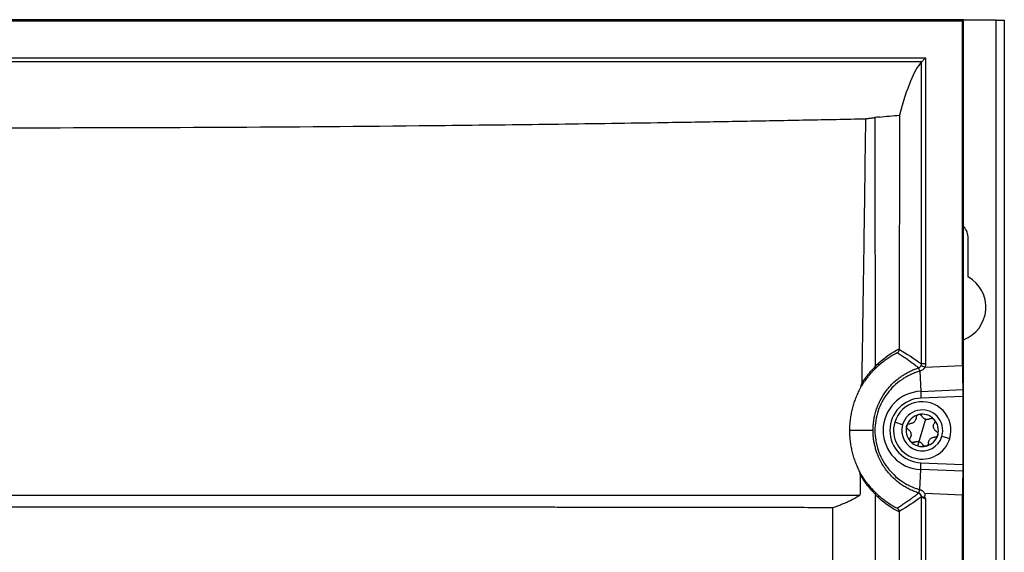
# Model space of a CAD drawing. Header units: millimetres. Extents: x 12 to 1209, y -252 to 1182.
# Tile 101 of 162: x 462 to 582, y 587 to 651. Entities that reach past the tile are written whole.
import ezdxf

# ---------------------------------------------------------------- set-up
doc = ezdxf.new("R2010")
doc.units = ezdxf.units.MM

msp = doc.modelspace()

# ---------------------------------------------------------------- linework, layer by layer
at = {"color": 7, "linetype": 'Continuous', "lineweight": 25}
for p, q in [((577.39, 651.43), (347.35, 651.43)), ((577.35, 651.39), (347.35, 651.39)), ((347.44, 651.3), (577.26, 651.3)), ((577.26, 651.3), (577.35, 651.39)), ((577.26, 609.28), (577.26, 651.3)), ((577.35, 651.39), (577.35, 360.15)), ((577.39, 360.15), (577.39, 651.43)), ((581.35, 651.39), (577.39, 651.39)), ((581.35, 291.39), (581.35, 651.39)), ((581.35, 651.39), (582.35, 651.39)), ((582.35, 651.39), (582.35, 291.39)), ((351.95, 646.79), (572.75, 646.79)), ((572.25, 646.29), (352.45, 646.29)), ((572.25, 609.49), (572.25, 646.29)), ((572.75, 646.79), (572.75, 609.49)), ((577.95, 620.08), (577.95, 624.79)), ((572.06, 608.6), (572.16, 606.15)), ((572.21, 609.29), (572.67, 609.09)), ((572.75, 609.49), (572.25, 609.49)), ((572.67, 609.09), (577.26, 609.28)), ((572.16, 606.15), (577.29, 606.36)), ((572.16, 606.15), (572.19, 605.32)), ((577.3, 605.53), (572.19, 605.32)), ((577.3, 605.53), (577.3, 597.24)), ((572.75, 602.76), (572.35, 601.39)), ((566.35, 601.39), (563.48, 601.39)), ((569.95, 602.09), (568.99, 602.38)), ((572.35, 601.39), (571.95, 600.02)), ((571.95, 600.01), (571.79, 599.49)), ((574.75, 600.68), (575.71, 600.4)), ((572.06, 594.17), (572.16, 596.62)), ((572.16, 596.62), (572.19, 597.45)), ((577.29, 596.41), (572.16, 596.62)), ((572.19, 597.45), (577.3, 597.24)), ((572.25, 479.49), (572.25, 593.29)), ((577.26, 593.5), (572.67, 593.69)), ((572.67, 593.18), (572.75, 593.05)), ((572.75, 593.05), (572.75, 479.49)), ((577.26, 479.28), (577.26, 593.5))]:
    msp.add_line(p, q, dxfattribs=at)
at = {"color": 7, "linetype": 'Continuous', "lineweight": 25, "flags": 128}
msp.add_lwpolyline([(567.14, 639.57), (566.82, 639.54), (566.56, 639.52)], dxfattribs=at)
at = {"color": 7, "linetype": 'Continuous', "lineweight": 25}
for centre, radius, start, end in [((575.85, 624.79), 2.1, 0, 42.6872), ((575.85, 616.39), 4.25, 291.2974, 60.3884), ((566.71, 609.49), 0.363, 318.2056, 21.252), ((569.07, 607.75), 3.11, 16.0147, 24.0796), ((569.08, 607.75), 3.1, 16.0304, 24.1169), ((572.35, 601.39), 4.77, 92.3498, 267.6502), ((572.35, 601.39), 3.94, 92.3498, 267.6502), ((572.35, 601.39), 3.5, 343.6076, 163.6076), ((572.35, 601.39), 2.5, 343.6076, 163.6076), ((572.35, 601.39), 1.97, 103.6076, 163.6076), ((572.35, 601.39), 1.97, 43.6076, 103.6076), ((572.35, 601.39), 1.44, 68.9593, 78.2559), ((572.96, 603.47), 0.748, 244.6431, 253.6076), ((572.96, 603.47), 0.748, 253.6076, 262.5721), ((572.35, 601.39), 1.97, 343.6076, 43.6076), ((572.35, 601.39), 3.5, 163.6076, 343.6076), ((572.35, 601.39), 2.5, 163.6076, 343.6076), ((572.35, 601.39), 1.97, 163.6076, 223.6076), ((572.35, 601.39), 1.97, 223.6076, 253.6076), ((572.35, 601.39), 1.44, 248.9593, 253.6076), ((571.74, 599.3), 0.748, 64.6431, 82.5721), ((572.35, 601.39), 1.44, 253.6076, 258.2559), ((572.35, 601.39), 1.98, 283.6076, 343.6076), ((572.35, 601.39), 1.97, 253.6076, 283.6076), ((569.07, 595.03), 3.11, 335.9282, 343.9886), ((569.08, 595.03), 3.1, 335.8831, 343.9696), ((566.72, 593.28), 0.355, 339.5528, 41.7812), ((571.75, 593.29), 0.5, 0.014, 72.2176)]:
    msp.add_arc(centre, radius, start, end, dxfattribs=at)
for points in [[(572.25, 646.29), (571.36, 645.31), (570.46, 643.14), (569.57, 639.8)], [(567.14, 639.57), (567.95, 639.65), (568.76, 639.73), (569.57, 639.8)], [(569.57, 639.8), (569.56, 630.31), (569.55, 620.82), (569.55, 611.32)], [(567.05, 609.62), (567.84, 610.34), (568.68, 610.89), (569.55, 611.32)], [(569.55, 611.32), (569.55, 611.31), (569.55, 611.29), (569.55, 611.27)], [(569.55, 611.27), (570.45, 610.73), (571.35, 610.15), (572.25, 609.49)], [(566.61, 609.21), (566.76, 609.35), (566.9, 609.49), (567.05, 609.62)], [(566.98, 609.25), (566.83, 609.11), (566.67, 608.96), (566.52, 608.81)], [(566.62, 609.14), (566.62, 609.16), (566.61, 609.19), (566.61, 609.21)], [(571.91, 609.01), (571.91, 609.01), (571.91, 609.01), (571.91, 609.01)], [(572.06, 608.6), (572.06, 608.6), (572.06, 608.6), (572.06, 608.6)], [(572.21, 609.29), (572.24, 609.35), (572.25, 609.43), (572.25, 609.49)], [(572.75, 609.49), (572.75, 609.35), (572.73, 609.22), (572.67, 609.09)], [(564.8, 595.96), (564.79, 595.14), (564.77, 594.31), (564.76, 593.49)], [(572.06, 594.17), (572.06, 594.17), (572.06, 594.17), (572.06, 594.17)], [(566.54, 593.94), (566.69, 593.79), (566.83, 593.65), (566.98, 593.52)], [(566.64, 593.55), (566.64, 593.57), (566.64, 593.59), (566.64, 593.61)], [(567.05, 593.16), (566.91, 593.28), (566.77, 593.41), (566.64, 593.55)], [(569.54, 591.46), (568.68, 591.89), (567.84, 592.44), (567.05, 593.16)], [(572.25, 593.29), (571.35, 592.62), (570.44, 592.04), (569.54, 591.5)], [(571.91, 593.76), (571.91, 593.76), (571.91, 593.76), (571.91, 593.76)], [(569.54, 591.5), (569.54, 591.49), (569.54, 591.47), (569.54, 591.46)]]:
    msp.add_open_spline(points, degree=3, dxfattribs=at)
for points, knots in [([(572.25, 646.29), (572.26, 646.29), (572.27, 646.3), (572.32, 646.35), (572.36, 646.39), (572.45, 646.49), (572.51, 646.54), (572.63, 646.67), (572.7, 646.73), (572.75, 646.79)], [0, 0, 0, 0, 0.25, 0.25, 0.5, 0.5, 0.75, 0.75, 1, 1, 1, 1]), ([(359.27, 639.36), (359.86, 639.35), (361.06, 639.33), (362.85, 639.29), (364.65, 639.25), (366.45, 639.22), (368.25, 639.18), (370.06, 639.15), (371.87, 639.12), (373.68, 639.08), (375.49, 639.05), (377.31, 639.02), (379.12, 638.99), (380.95, 638.96), (382.77, 638.93), (386.12, 638.87), (391, 638.8), (397.44, 638.71), (403.91, 638.63), (412.54, 638.53), (423.37, 638.43), (436.38, 638.34), (449.4, 638.29), (466.75, 638.26), (488.43, 638.32), (507.87, 638.48), (520.75, 638.63), (527.22, 638.71), (533.66, 638.8), (539.16, 638.88), (543.73, 638.96), (547.37, 639.02), (551.01, 639.08), (554.63, 639.15), (558.24, 639.22), (561.85, 639.29), (564.24, 639.34), (565.43, 639.36)], [0, 0, 0, 0, 0.00896, 0.017918, 0.026875, 0.035831, 0.044786, 0.05374, 0.062694, 0.071648, 0.080602, 0.089557, 0.098512, 0.107468, 0.116425, 0.125384, 0.156764, 0.18813, 0.219495, 0.250869, 0.313459, 0.376039, 0.438172, 0.500302, 0.624595, 0.748901, 0.780289, 0.811669, 0.843052, 0.87445, 0.892389, 0.910324, 0.928256, 0.946187, 0.96412, 0.982057, 1, 1, 1, 1]), ([(565.43, 639.36), (565.43, 639.34), (565.43, 639.3), (565.43, 639.21), (565.43, 639.07), (565.43, 638.78), (565.42, 638.19), (565.4, 637.01), (565.37, 634.66), (565.31, 629.96), (565.22, 623.69), (565.1, 615.63), (565.02, 610.25), (564.97, 607.12)], [0, 0, 0, 0, 0.002232, 0.003906, 0.007813, 0.015625, 0.03125, 0.062501, 0.125001, 0.250002, 0.500003, 0.708657, 1, 1, 1, 1]), ([(565.43, 639.36), (565.5, 639.37), (565.62, 639.39), (565.8, 639.41), (565.97, 639.43), (566.13, 639.45), (566.28, 639.47), (566.43, 639.49), (566.52, 639.51), (566.56, 639.52)], [0, 0, 0, 0, 0.142933, 0.285699, 0.428383, 0.571069, 0.713844, 0.856793, 1, 1, 1, 1]), ([(566.56, 639.52), (566.56, 638.85), (566.57, 636.32), (566.57, 632.53), (566.58, 628.15), (566.59, 623.96), (566.6, 619.35), (566.61, 614.3), (566.61, 610.91), (566.61, 609.21)], [0, 0, 0, 0, 0.066443, 0.250006, 0.375179, 0.500009, 0.66493, 0.831594, 1, 1, 1, 1]), ([(569.28, 610.83), (569.2, 610.78), (569.02, 610.69), (568.77, 610.55), (568.52, 610.4), (568.28, 610.25), (568.04, 610.09), (567.81, 609.93), (567.6, 609.76), (567.38, 609.6), (567.18, 609.43), (567.05, 609.31), (566.98, 609.25)], [0, 0, 0, 0, 0.11114, 0.219791, 0.325957, 0.429643, 0.530855, 0.629596, 0.725875, 0.819696, 0.911069, 1, 1, 1, 1]), ([(569.28, 610.83), (569.3, 610.84), (569.34, 610.86), (569.39, 610.9), (569.44, 610.95), (569.49, 611.03), (569.54, 611.13), (569.54, 611.23), (569.55, 611.27)], [0, 0, 0, 0, 0.120811, 0.245259, 0.372492, 0.50151, 0.748995, 1, 1, 1, 1]), ([(571.91, 609.01), (571.78, 609.11), (571.52, 609.31), (571.11, 609.61), (570.68, 609.91), (570.24, 610.22), (569.77, 610.53), (569.45, 610.73), (569.28, 610.83)], [0, 0, 0, 0, 0.148214, 0.303809, 0.466785, 0.637142, 0.814881, 1, 1, 1, 1]), ([(566.52, 608.81), (566.49, 608.78), (566.44, 608.73), (566.34, 608.63), (566.25, 608.53), (566.15, 608.42), (566.04, 608.31), (565.94, 608.19), (565.83, 608.06), (565.69, 607.89), (565.53, 607.68), (565.34, 607.42), (565.16, 607.14), (564.97, 606.84), (564.84, 606.63), (564.78, 606.52)], [0, 0, 0, 0, 0.063388, 0.126396, 0.189071, 0.251465, 0.313629, 0.375614, 0.437473, 0.499258, 0.60062, 0.701126, 0.801024, 0.900564, 1, 1, 1, 1]), ([(564.97, 607.12), (565.01, 607.18), (565.08, 607.29), (565.19, 607.46), (565.3, 607.62), (565.41, 607.77), (565.53, 607.92), (565.64, 608.07), (565.75, 608.21), (565.89, 608.38), (566.06, 608.57), (566.26, 608.78), (566.45, 608.98), (566.56, 609.09), (566.62, 609.14)], [0, 0, 0, 0, 0.060939, 0.122261, 0.184019, 0.246262, 0.309041, 0.372407, 0.436408, 0.501093, 0.622215, 0.745539, 0.871367, 1, 1, 1, 1]), ([(566.35, 601.39), (566.35, 601.47), (566.36, 601.64), (566.37, 601.89), (566.39, 602.14), (566.42, 602.4), (566.47, 602.77), (566.57, 603.26), (566.73, 603.86), (566.95, 604.45), (567.3, 605.22), (567.77, 605.98), (568.29, 606.63), (568.73, 607.1), (569.17, 607.5), (569.63, 607.86), (570.09, 608.17), (570.53, 608.43), (570.98, 608.66), (571.44, 608.86), (571.75, 608.96), (571.91, 609.01)], [0, 0, 0, 0, 0.02473, 0.049628, 0.074698, 0.099939, 0.125354, 0.185895, 0.249795, 0.308986, 0.375103, 0.499496, 0.573472, 0.624727, 0.689755, 0.749238, 0.801331, 0.852451, 0.902601, 0.951784, 1, 1, 1, 1]), ([(566.62, 609.14), (566.62, 609.12), (566.62, 609.08), (566.62, 609.02), (566.61, 608.97), (566.58, 608.89), (566.55, 608.84), (566.52, 608.81)], [0, 0, 0, 0, 0.153021, 0.320166, 0.500258, 0.640748, 1, 1, 1, 1]), ([(572.06, 608.6), (571.97, 608.58), (571.79, 608.53), (571.54, 608.44), (571.29, 608.34), (571.06, 608.24), (570.83, 608.14), (570.62, 608.03), (570.41, 607.92), (570.22, 607.81), (570.03, 607.69), (569.56, 607.38), (568.87, 606.82), (568.06, 605.9), (567.42, 604.89), (566.94, 603.76), (566.65, 602.59), (566.55, 601.38), (566.65, 600.17), (566.94, 599), (567.42, 597.88), (568.07, 596.87), (568.88, 595.95), (569.66, 595.32), (570.36, 594.88), (570.84, 594.63), (571.29, 594.43), (571.67, 594.29), (571.93, 594.21), (572.06, 594.17)], [0, 0, 0, 0, 0.014262, 0.028124, 0.041595, 0.054683, 0.067396, 0.079741, 0.091727, 0.103359, 0.114646, 0.125594, 0.191085, 0.25056, 0.315091, 0.375514, 0.438745, 0.500418, 0.562031, 0.625223, 0.685577, 0.750047, 0.809487, 0.87495, 0.904296, 0.937438, 0.958319, 0.979175, 1, 1, 1, 1]), ([(571.91, 609.01), (571.92, 609.02), (571.96, 609.03), (572.02, 609.07), (572.1, 609.12), (572.17, 609.2), (572.2, 609.26), (572.21, 609.29)], [0, 0, 0, 0, 0.120447, 0.28642, 0.500374, 0.783962, 1, 1, 1, 1]), ([(572.67, 609.09), (572.66, 609.06), (572.63, 609.02), (572.59, 608.95), (572.54, 608.89), (572.48, 608.83), (572.39, 608.76), (572.25, 608.67), (572.12, 608.63), (572.06, 608.6)], [0, 0, 0, 0, 0.0983578, 0.1966452, 0.2956685, 0.3962163, 0.4990422, 0.7475433, 1, 1, 1, 1]), ([(577.26, 609.28), (577.26, 609), (577.26, 608.72), (577.27, 608.16), (577.27, 607.88), (577.27, 607.37), (577.28, 607.13), (577.28, 606.7), (577.29, 606.52), (577.29, 606.36)], [0, 0, 0, 0, 0.25, 0.25, 0.5, 0.5, 0.75, 0.75, 1, 1, 1, 1]), ([(564.78, 606.52), (564.73, 606.42), (564.63, 606.23), (564.49, 605.94), (564.36, 605.65), (564.24, 605.35), (564.12, 605.05), (564.02, 604.75), (563.92, 604.45), (563.84, 604.14), (563.76, 603.84), (563.7, 603.53), (563.64, 603.23), (563.59, 602.92), (563.55, 602.61), (563.52, 602.3), (563.5, 602), (563.48, 601.69), (563.48, 601.49), (563.48, 601.39)], [0, 0, 0, 0, 0.061281, 0.122239, 0.182877, 0.243198, 0.303204, 0.3629, 0.422288, 0.481371, 0.540154, 0.598639, 0.65683, 0.71473, 0.772343, 0.829673, 0.886723, 0.943498, 1, 1, 1, 1]), ([(564.78, 606.52), (564.8, 606.56), (564.85, 606.65), (564.9, 606.78), (564.94, 606.9), (564.97, 607.01), (564.97, 607.09), (564.97, 607.12)], [0, 0, 0, 0, 0.239599, 0.457813, 0.655986, 0.835916, 1, 1, 1, 1]), ([(577.29, 606.36), (577.29, 606.28), (577.3, 606.15), (577.3, 605.86), (577.3, 605.69), (577.3, 605.53)], [0, 0, 0, 0, 0.5, 0.5, 1, 1, 1, 1]), ([(571.6, 602.95), (571.6, 602.92), (571.6, 602.87), (571.58, 602.8), (571.57, 602.73), (571.53, 602.64), (571.47, 602.53), (571.37, 602.42), (571.25, 602.32), (571.12, 602.26), (570.97, 602.22), (570.88, 602.22), (570.83, 602.21)], [0, 0, 0, 0, 0.069618, 0.134543, 0.194837, 0.250578, 0.379239, 0.50015, 0.621024, 0.749726, 0.865603, 1, 1, 1, 1]), ([(571.89, 603.31), (571.87, 603.3), (571.84, 603.29), (571.79, 603.27), (571.75, 603.25), (571.71, 603.21), (571.66, 603.16), (571.61, 603.07), (571.61, 602.99), (571.6, 602.95)], [0, 0, 0, 0, 0.097487, 0.196081, 0.296022, 0.397541, 0.500858, 0.736255, 1, 1, 1, 1]), ([(572.3, 603.12), (572.29, 603.14), (572.27, 603.17), (572.23, 603.22), (572.18, 603.26), (572.11, 603.3), (572.01, 603.33), (571.93, 603.31), (571.89, 603.31)], [0, 0, 0, 0, 0.135646, 0.264029, 0.385317, 0.499709, 0.754414, 1, 1, 1, 1]), ([(572.64, 602.8), (572.62, 602.81), (572.57, 602.83), (572.51, 602.88), (572.44, 602.94), (572.37, 603.02), (572.33, 603.09), (572.3, 603.12)], [0, 0, 0, 0, 0.158839, 0.325059, 0.499286, 0.732295, 1, 1, 1, 1]), ([(573.33, 602.82), (573.3, 602.81), (573.26, 602.78), (573.18, 602.76), (573.09, 602.73), (572.99, 602.72), (572.91, 602.73), (572.87, 602.73)], [0, 0, 0, 0, 0.182457, 0.349412, 0.501049, 0.759157, 1, 1, 1, 1]), ([(573.33, 602.82), (573.35, 602.83), (573.38, 602.85), (573.44, 602.86), (573.5, 602.87), (573.58, 602.86), (573.68, 602.83), (573.75, 602.78), (573.78, 602.75)], [0, 0, 0, 0, 0.126524, 0.25025, 0.373773, 0.499743, 0.751748, 1, 1, 1, 1]), ([(573.78, 602.75), (573.79, 602.74), (573.81, 602.72), (573.83, 602.68), (573.87, 602.62), (573.89, 602.52), (573.88, 602.42), (573.86, 602.35), (573.84, 602.31), (573.83, 602.29)], [0, 0, 0, 0, 0.083027, 0.166378, 0.250753, 0.499959, 0.749068, 0.875043, 1, 1, 1, 1]), ([(563.48, 601.39), (563.48, 601.28), (563.48, 601.07), (563.5, 600.75), (563.52, 600.43), (563.55, 600.12), (563.59, 599.8), (563.65, 599.48), (563.71, 599.17), (563.77, 598.86), (563.85, 598.55), (563.94, 598.25), (564.04, 597.94), (564.14, 597.64), (564.26, 597.35), (564.38, 597.05), (564.51, 596.77), (564.6, 596.58), (564.65, 596.48)], [0, 0, 0, 0, 0.06273, 0.125407, 0.188035, 0.25062, 0.313166, 0.375678, 0.438161, 0.50062, 0.563059, 0.625484, 0.687899, 0.750309, 0.812719, 0.875135, 0.93756, 1, 1, 1, 1]), ([(571.91, 593.76), (571.82, 593.79), (571.65, 593.85), (571.4, 593.94), (571.14, 594.05), (570.89, 594.17), (570.64, 594.29), (570.39, 594.43), (570.14, 594.57), (569.9, 594.73), (569.45, 595.04), (568.73, 595.64), (567.85, 596.64), (567.17, 597.79), (566.79, 598.74), (566.6, 599.41), (566.48, 599.92), (566.41, 600.42), (566.36, 600.91), (566.36, 601.23), (566.35, 601.39)], [0, 0, 0, 0, 0.026603, 0.053502, 0.080697, 0.108189, 0.135977, 0.164062, 0.192445, 0.221125, 0.250104, 0.355128, 0.500012, 0.645277, 0.749887, 0.802666, 0.854058, 0.904072, 0.952716, 1, 1, 1, 1]), ([(570.62, 601.52), (570.61, 601.53), (570.57, 601.55), (570.53, 601.59), (570.5, 601.64), (570.47, 601.7), (570.45, 601.76), (570.44, 601.82), (570.44, 601.88), (570.45, 601.92), (570.46, 601.95)], [0, 0, 0, 0, 0.126476, 0.250145, 0.373611, 0.499527, 0.624265, 0.749321, 0.875558, 1, 1, 1, 1]), ([(570.46, 601.95), (570.46, 601.96), (570.47, 601.99), (570.49, 602.02), (570.53, 602.08), (570.6, 602.15), (570.69, 602.2), (570.77, 602.21), (570.81, 602.21), (570.83, 602.21)], [0, 0, 0, 0, 0.083027, 0.166378, 0.250753, 0.499959, 0.749068, 0.875043, 1, 1, 1, 1]), ([(570.62, 601.52), (570.65, 601.5), (570.69, 601.48), (570.75, 601.43), (570.8, 601.38), (570.86, 601.3), (570.92, 601.2), (570.97, 601.05), (570.99, 600.9), (570.98, 600.76), (570.94, 600.61), (570.9, 600.53), (570.87, 600.48)], [0, 0, 0, 0, 0.0696184, 0.1345429, 0.1948367, 0.2505785, 0.3792391, 0.5001497, 0.6210237, 0.7497258, 0.8656032, 1, 1, 1, 1]), ([(574.08, 601.26), (574.06, 601.27), (574.01, 601.3), (573.96, 601.35), (573.91, 601.4), (573.85, 601.47), (573.78, 601.58), (573.73, 601.72), (573.71, 601.87), (573.72, 602.02), (573.76, 602.17), (573.8, 602.25), (573.83, 602.29)], [0, 0, 0, 0, 0.069618, 0.134543, 0.194837, 0.250578, 0.379239, 0.50015, 0.621024, 0.749726, 0.865603, 1, 1, 1, 1]), ([(574.08, 601.26), (574.1, 601.25), (574.13, 601.22), (574.17, 601.18), (574.21, 601.13), (574.23, 601.08), (574.25, 601.02), (574.26, 600.96), (574.26, 600.89), (574.25, 600.85), (574.25, 600.83)], [0, 0, 0, 0, 0.126476, 0.250145, 0.373611, 0.499527, 0.624265, 0.749321, 0.875558, 1, 1, 1, 1]), ([(570.92, 600.03), (570.91, 600.04), (570.89, 600.06), (570.87, 600.09), (570.84, 600.16), (570.81, 600.25), (570.82, 600.35), (570.85, 600.43), (570.86, 600.46), (570.87, 600.48)], [0, 0, 0, 0, 0.083027, 0.166378, 0.250753, 0.499959, 0.749068, 0.875043, 1, 1, 1, 1]), ([(571.09, 599.93), (571.07, 599.93), (571.04, 599.94), (571, 599.96), (570.96, 599.99), (570.93, 600.01), (570.92, 600.03)], [0, 0, 0, 0, 0.253236, 0.502403, 0.750377, 1, 1, 1, 1]), ([(571.37, 599.96), (571.4, 599.97), (571.45, 599.99), (571.52, 600.02), (571.61, 600.04), (571.71, 600.06), (571.8, 600.05), (571.83, 600.05)], [0, 0, 0, 0, 0.182457, 0.349412, 0.501049, 0.759157, 1, 1, 1, 1]), ([(573.1, 599.83), (573.1, 599.85), (573.11, 599.9), (573.12, 599.98), (573.14, 600.05), (573.17, 600.14), (573.23, 600.24), (573.33, 600.36), (573.45, 600.45), (573.58, 600.52), (573.73, 600.56), (573.82, 600.56), (573.87, 600.56)], [0, 0, 0, 0, 0.069618, 0.134543, 0.194837, 0.250578, 0.379239, 0.50015, 0.621024, 0.749726, 0.865603, 1, 1, 1, 1]), ([(574.25, 600.83), (574.24, 600.82), (574.23, 600.79), (574.21, 600.75), (574.18, 600.69), (574.11, 600.62), (574.01, 600.58), (573.93, 600.56), (573.89, 600.56), (573.87, 600.56)], [0, 0, 0, 0, 0.083027, 0.166378, 0.250753, 0.499959, 0.749068, 0.875043, 1, 1, 1, 1]), ([(571.37, 599.96), (571.36, 599.95), (571.33, 599.94), (571.28, 599.92), (571.23, 599.91), (571.16, 599.91), (571.11, 599.92), (571.09, 599.93)], [0, 0, 0, 0, 0.166001, 0.332649, 0.502313, 0.753757, 1, 1, 1, 1]), ([(572.06, 599.98), (572.08, 599.97), (572.13, 599.94), (572.2, 599.9), (572.27, 599.84), (572.34, 599.76), (572.38, 599.69), (572.4, 599.66)], [0, 0, 0, 0, 0.158839, 0.325059, 0.499286, 0.732295, 1, 1, 1, 1]), ([(572.62, 599.47), (572.61, 599.48), (572.57, 599.49), (572.53, 599.51), (572.48, 599.55), (572.44, 599.59), (572.41, 599.64), (572.4, 599.66)], [0, 0, 0, 0, 0.16382, 0.329134, 0.498108, 0.751373, 1, 1, 1, 1]), ([(572.82, 599.47), (572.8, 599.47), (572.77, 599.46), (572.72, 599.46), (572.67, 599.46), (572.64, 599.47), (572.62, 599.47)], [0, 0, 0, 0, 0.249623, 0.497597, 0.746764, 1, 1, 1, 1]), ([(573.1, 599.83), (573.1, 599.81), (573.1, 599.77), (573.08, 599.71), (573.06, 599.65), (573.03, 599.6), (572.98, 599.56), (572.93, 599.52), (572.88, 599.49), (572.84, 599.47), (572.82, 599.47)], [0, 0, 0, 0, 0.126476, 0.250145, 0.373611, 0.499527, 0.624265, 0.749321, 0.875558, 1, 1, 1, 1]), ([(564.8, 595.96), (564.8, 595.99), (564.8, 596.04), (564.79, 596.12), (564.77, 596.2), (564.74, 596.29), (564.7, 596.39), (564.67, 596.45), (564.65, 596.48)], [0, 0, 0, 0, 0.138539, 0.28654, 0.445552, 0.616831, 0.80138, 1, 1, 1, 1]), ([(564.65, 596.48), (564.68, 596.42), (564.75, 596.29), (564.85, 596.11), (564.96, 595.93), (565.06, 595.76), (565.17, 595.6), (565.27, 595.44), (565.38, 595.29), (565.48, 595.15), (565.59, 595.01), (565.72, 594.84), (565.88, 594.64), (566.06, 594.43), (566.23, 594.25), (566.39, 594.08), (566.49, 593.99), (566.54, 593.94)], [0, 0, 0, 0, 0.048904, 0.097909, 0.147071, 0.196442, 0.246079, 0.296032, 0.346355, 0.397099, 0.448312, 0.500043, 0.597581, 0.696064, 0.795778, 0.897002, 1, 1, 1, 1]), ([(577.29, 596.41), (577.29, 596.26), (577.28, 596.07), (577.28, 595.65), (577.27, 595.41), (577.27, 594.89), (577.27, 594.62), (577.26, 594.06), (577.26, 593.78), (577.26, 593.5)], [0, 0, 0, 0, 0.25, 0.25, 0.5, 0.5, 0.75, 0.75, 1, 1, 1, 1]), ([(577.3, 597.24), (577.3, 597.09), (577.3, 596.92), (577.3, 596.62), (577.29, 596.5), (577.29, 596.41)], [0, 0, 0, 0, 0.5, 0.5, 1, 1, 1, 1]), ([(566.64, 593.61), (566.61, 593.64), (566.55, 593.7), (566.45, 593.8), (566.35, 593.9), (566.25, 594.01), (566.14, 594.12), (566.03, 594.24), (565.92, 594.37), (565.78, 594.54), (565.61, 594.75), (565.4, 595.03), (565.2, 595.32), (565, 595.63), (564.87, 595.85), (564.8, 595.96)], [0, 0, 0, 0, 0.065729, 0.130446, 0.194193, 0.257018, 0.318967, 0.380088, 0.440429, 0.50004, 0.604328, 0.706143, 0.805802, 0.903638, 1, 1, 1, 1]), ([(572.06, 594.17), (572.09, 594.16), (572.16, 594.14), (572.25, 594.1), (572.33, 594.05), (572.43, 593.99), (572.52, 593.91), (572.6, 593.8), (572.65, 593.73), (572.67, 593.69)], [0, 0, 0, 0, 0.127238, 0.252195, 0.375998, 0.499808, 0.67032, 0.835834, 1, 1, 1, 1]), ([(359.94, 593.49), (360.56, 593.49), (361.8, 593.49), (363.67, 593.49), (365.53, 593.49), (367.4, 593.49), (369.27, 593.49), (371.15, 593.49), (373.03, 593.49), (374.91, 593.49), (376.79, 593.49), (378.68, 593.49), (380.57, 593.49), (382.46, 593.49), (384.35, 593.49), (386.25, 593.49), (388.14, 593.49), (390.04, 593.49), (391.95, 593.49), (393.85, 593.49), (395.76, 593.49), (397.66, 593.49), (399.57, 593.49), (401.49, 593.49), (403.4, 593.49), (405.32, 593.49), (407.23, 593.49), (409.15, 593.49), (411.07, 593.49), (413, 593.49), (414.92, 593.49), (416.84, 593.49), (418.77, 593.49), (420.7, 593.49), (422.63, 593.49), (424.56, 593.49), (426.49, 593.49), (428.42, 593.49), (430.36, 593.49), (432.29, 593.49), (434.22, 593.49), (436.16, 593.49), (438.1, 593.49), (440.04, 593.49), (441.97, 593.49), (443.91, 593.49), (445.85, 593.49), (447.79, 593.49), (449.73, 593.49), (451.67, 593.49), (453.61, 593.49), (455.56, 593.49), (457.5, 593.49), (459.44, 593.49), (461.38, 593.49), (463.32, 593.49), (465.26, 593.49), (467.21, 593.49), (469.15, 593.49), (471.09, 593.49), (473.03, 593.49), (474.97, 593.49), (476.91, 593.49), (478.85, 593.49), (480.79, 593.49), (482.73, 593.49), (484.67, 593.49), (486.6, 593.49), (488.54, 593.49), (490.48, 593.49), (492.41, 593.49), (494.35, 593.49), (496.28, 593.49), (498.21, 593.49), (500.14, 593.49), (502.07, 593.49), (504, 593.49), (505.93, 593.49), (507.86, 593.49), (509.78, 593.49), (511.71, 593.49), (513.63, 593.49), (515.55, 593.49), (517.47, 593.49), (519.39, 593.49), (521.3, 593.49), (523.22, 593.49), (525.13, 593.49), (527.04, 593.49), (528.95, 593.49), (530.85, 593.49), (532.76, 593.49), (534.66, 593.49), (536.56, 593.49), (538.46, 593.49), (540.35, 593.49), (542.25, 593.49), (544.14, 593.49), (546.03, 593.49), (547.91, 593.49), (549.79, 593.49), (551.68, 593.49), (553.55, 593.49), (555.43, 593.49), (557.3, 593.49), (559.17, 593.49), (561.04, 593.49), (562.9, 593.49), (564.14, 593.49), (564.76, 593.49)], [0, 0, 0, 0, 0.009345, 0.01869, 0.028035, 0.03738, 0.046725, 0.05607, 0.065415, 0.074761, 0.084106, 0.093451, 0.102797, 0.112142, 0.121488, 0.130833, 0.140179, 0.149524, 0.15887, 0.168215, 0.177561, 0.186907, 0.196252, 0.205598, 0.214944, 0.22429, 0.233636, 0.242981, 0.252327, 0.261673, 0.271019, 0.280365, 0.289711, 0.299057, 0.308403, 0.317749, 0.327096, 0.336442, 0.345788, 0.355134, 0.36448, 0.373826, 0.383172, 0.392519, 0.401865, 0.411211, 0.420557, 0.429903, 0.43925, 0.448596, 0.457942, 0.467288, 0.476634, 0.485981, 0.495327, 0.504673, 0.514019, 0.523366, 0.532712, 0.542058, 0.551404, 0.56075, 0.570097, 0.579443, 0.588789, 0.598135, 0.607481, 0.616828, 0.626174, 0.63552, 0.644866, 0.654212, 0.663558, 0.672904, 0.682251, 0.691597, 0.700943, 0.710289, 0.719635, 0.728981, 0.738327, 0.747673, 0.757019, 0.766364, 0.77571, 0.785056, 0.794402, 0.803748, 0.813093, 0.822439, 0.831785, 0.84113, 0.850476, 0.859821, 0.869167, 0.878512, 0.887858, 0.897203, 0.906549, 0.915894, 0.925239, 0.934585, 0.94393, 0.953275, 0.96262, 0.971965, 0.98131, 0.990655, 1, 1, 1, 1]), ([(564.76, 593.49), (564.7, 593.45), (564.57, 593.36), (564.36, 593.24), (564.15, 593.11), (563.94, 593), (563.72, 592.88), (563.49, 592.77), (563.2, 592.63), (562.83, 592.48), (562.39, 592.3), (561.92, 592.13), (561.6, 592.02), (561.44, 591.97)], [0, 0, 0, 0, 0.072592, 0.144756, 0.2165, 0.28783, 0.358757, 0.429286, 0.499426, 0.624826, 0.749172, 0.874559, 1, 1, 1, 1]), ([(566.54, 593.94), (566.55, 593.92), (566.57, 593.9), (566.6, 593.86), (566.61, 593.83), (566.62, 593.81), (566.63, 593.77), (566.65, 593.7), (566.64, 593.64), (566.64, 593.61)], [0, 0, 0, 0, 0.167521, 0.303163, 0.404542, 0.470451, 0.500391, 0.765775, 1, 1, 1, 1]), ([(566.8, 479.28), (566.8, 480.46), (566.79, 482.8), (566.79, 486.29), (566.78, 489.74), (566.77, 493.15), (566.77, 496.51), (566.76, 499.84), (566.76, 503.11), (566.75, 506.35), (566.75, 509.54), (566.74, 512.69), (566.74, 515.8), (566.73, 518.87), (566.73, 521.89), (566.73, 524.87), (566.72, 527.81), (566.72, 530.7), (566.71, 533.55), (566.71, 538.03), (566.7, 544.09), (566.69, 551.69), (566.68, 559.11), (566.67, 566.35), (566.66, 573.41), (566.65, 580.28), (566.65, 586.98), (566.64, 591.38), (566.64, 593.55)], [0, 0, 0, 0, 0.030992, 0.061605, 0.091841, 0.121698, 0.151177, 0.180278, 0.209001, 0.237346, 0.265312, 0.292901, 0.320112, 0.346945, 0.373399, 0.399476, 0.425175, 0.450496, 0.475439, 0.500004, 0.56805, 0.634511, 0.699388, 0.76268, 0.824388, 0.884511, 0.943048, 1, 1, 1, 1]), ([(566.98, 593.52), (567.05, 593.45), (567.2, 593.32), (567.43, 593.13), (567.67, 592.95), (567.91, 592.77), (568.17, 592.59), (568.43, 592.42), (568.71, 592.25), (568.99, 592.09), (569.18, 591.99), (569.28, 591.94)], [0, 0, 0, 0, 0.099218, 0.201383, 0.306509, 0.414606, 0.525685, 0.639755, 0.756826, 0.876905, 1, 1, 1, 1]), ([(569.28, 591.94), (569.44, 592.04), (569.76, 592.25), (570.23, 592.56), (570.68, 592.86), (571.11, 593.16), (571.51, 593.46), (571.78, 593.66), (571.91, 593.76)], [0, 0, 0, 0, 0.185161, 0.362925, 0.533291, 0.696258, 0.851828, 1, 1, 1, 1]), ([(572.67, 593.18), (572.64, 593.18), (572.6, 593.19), (572.54, 593.21), (572.49, 593.23), (572.45, 593.24), (572.4, 593.26), (572.36, 593.28), (572.31, 593.31), (572.28, 593.33), (572.26, 593.35), (572.25, 593.38), (572.23, 593.45), (572.2, 593.52), (572.15, 593.59), (572.08, 593.67), (572, 593.73), (571.94, 593.75), (571.91, 593.76)], [0, 0, 0, 0, 0.055527, 0.108309, 0.15859, 0.206095, 0.250638, 0.316641, 0.376109, 0.446841, 0.501599, 0.565491, 0.625672, 0.672388, 0.750968, 0.840597, 0.923979, 1, 1, 1, 1]), ([(572.75, 593.05), (572.74, 593.05), (572.7, 593.07), (572.64, 593.1), (572.56, 593.13), (572.48, 593.17), (572.4, 593.21), (572.34, 593.24), (572.29, 593.27), (572.26, 593.28), (572.26, 593.29), (572.25, 593.29)], [0, 0, 0, 0, 0.064573, 0.1483, 0.25118, 0.396409, 0.500747, 0.641261, 0.770585, 0.889732, 1, 1, 1, 1]), ([(572.67, 593.69), (572.67, 593.66), (572.67, 593.6), (572.67, 593.52), (572.65, 593.43), (572.64, 593.36), (572.63, 593.29), (572.63, 593.23), (572.66, 593.19), (572.67, 593.18)], [0, 0, 0, 0, 0.161891, 0.328055, 0.499975, 0.656955, 0.750489, 0.880802, 1, 1, 1, 1]), ([(561.44, 591.97), (560.86, 591.97), (559.71, 591.97), (557.97, 591.98), (556.23, 591.98), (554.48, 591.98), (552.73, 591.98), (550.97, 591.99), (549.2, 591.99), (547.43, 591.99), (545.66, 591.99), (543.87, 592), (542.09, 592), (540.29, 592), (538.49, 592), (536.69, 592.01), (534.88, 592.01), (533.06, 592.01), (531.24, 592.01), (529.41, 592.01), (527.58, 592.02), (525.74, 592.02), (523.9, 592.02), (522.05, 592.02), (520.2, 592.02), (518.34, 592.03), (516.47, 592.03), (514.6, 592.03), (512.73, 592.03), (510.85, 592.03), (508.97, 592.03), (507.08, 592.03), (505.18, 592.04), (503.28, 592.04), (501.38, 592.04), (499.47, 592.04), (497.56, 592.04), (495.64, 592.04), (493.72, 592.04), (491.79, 592.04), (489.86, 592.04), (487.92, 592.04), (485.98, 592.04), (484.04, 592.05), (482.09, 592.05), (480.13, 592.05), (478.17, 592.05), (476.21, 592.05), (474.25, 592.05), (472.28, 592.05), (470.3, 592.05), (468.32, 592.05), (466.34, 592.05), (464.36, 592.05), (461.67, 592.05), (458.3, 592.05), (454.24, 592.05), (450.2, 592.05), (446.18, 592.05), (442.18, 592.05), (438.2, 592.04), (434.23, 592.04), (430.29, 592.04), (426.37, 592.04), (422.47, 592.04), (418.59, 592.03), (414.74, 592.03), (410.9, 592.03), (407.09, 592.03), (403.31, 592.02), (399.54, 592.02), (395.8, 592.02), (392.09, 592.01), (388.4, 592.01), (384.73, 592), (381.09, 592), (377.47, 591.99), (373.88, 591.99), (370.32, 591.98), (366.78, 591.98), (364.44, 591.97), (363.27, 591.97)], [0, 0, 0, 0, 0.008956, 0.01793, 0.026922, 0.035932, 0.044961, 0.054009, 0.063074, 0.072158, 0.081261, 0.090382, 0.099521, 0.108678, 0.117854, 0.127048, 0.13626, 0.145491, 0.15474, 0.164008, 0.173294, 0.182598, 0.19192, 0.201261, 0.21062, 0.219998, 0.229394, 0.238808, 0.24824, 0.257691, 0.26716, 0.276648, 0.286154, 0.295678, 0.30522, 0.314781, 0.32436, 0.333958, 0.343573, 0.353208, 0.36286, 0.372531, 0.38222, 0.391927, 0.401653, 0.411397, 0.421159, 0.43094, 0.440739, 0.450556, 0.460391, 0.470245, 0.480117, 0.490008, 0.499917, 0.520214, 0.540426, 0.560554, 0.580596, 0.600553, 0.620425, 0.640213, 0.659915, 0.679532, 0.699064, 0.718511, 0.737873, 0.75715, 0.776341, 0.795448, 0.814469, 0.833405, 0.852257, 0.871023, 0.889703, 0.908299, 0.92681, 0.945235, 0.963575, 0.98183, 1, 1, 1, 1]), ([(561.47, 460.46), (561.47, 461.72), (561.47, 465.19), (561.47, 471.84), (561.47, 481.37), (561.46, 493.77), (561.46, 509.05), (561.46, 524.37), (561.45, 538.56), (561.45, 550.45), (561.45, 561.71), (561.44, 572.35), (561.44, 582.37), (561.44, 588.84), (561.44, 591.97)], [0, 0, 0, 0, 0.028657, 0.079183, 0.151578, 0.245844, 0.361986, 0.500008, 0.595168, 0.685596, 0.771295, 0.852262, 0.928497, 1, 1, 1, 1]), ([(569.54, 591.5), (569.54, 591.52), (569.54, 591.56), (569.52, 591.63), (569.5, 591.7), (569.47, 591.76), (569.43, 591.81), (569.38, 591.87), (569.33, 591.91), (569.29, 591.94), (569.28, 591.94)], [0, 0, 0, 0, 0.11236, 0.233528, 0.362936, 0.499637, 0.611344, 0.749922, 0.924806, 1, 1, 1, 1]), ([(569.54, 591.46), (569.54, 590.31), (569.54, 588.02), (569.54, 584.57), (569.54, 581.12), (569.54, 577.68), (569.53, 574.23), (569.53, 570.78), (569.54, 567.34), (569.54, 563.89), (569.54, 560.45), (569.54, 557), (569.54, 553.55), (569.54, 550.11), (569.54, 546.66), (569.54, 543.22), (569.54, 539.77), (569.55, 535.17), (569.55, 529.43), (569.55, 522.54), (569.56, 515.66), (569.56, 508.77), (569.57, 501.89), (569.58, 495.01), (569.59, 488.14), (569.59, 483.55), (569.6, 481.26)], [0, 0, 0, 0, 0.031249, 0.062496, 0.093743, 0.12499, 0.156236, 0.187482, 0.218728, 0.249975, 0.281223, 0.312471, 0.343721, 0.374973, 0.406226, 0.437482, 0.46874, 0.5, 0.562516, 0.625024, 0.687524, 0.75002, 0.812514, 0.875007, 0.937502, 1, 1, 1, 1])]:
    msp.add_open_spline(points, degree=3, knots=knots, dxfattribs=at)

doc.saveas('drawing.dxf')
